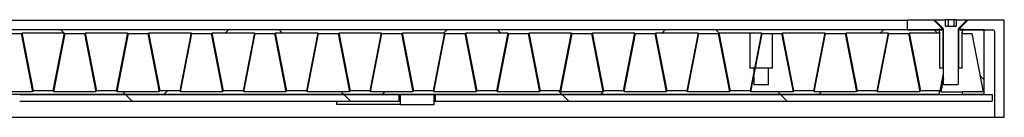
# Model space of a CAD drawing. Header units: millimetres. Extents: x 32 to 6182, y 219 to 4524.
# Tile 8 of 11: x 3834 to 4138, y 1649 to 1679. Entities that reach past the tile are written whole.
import ezdxf

# ---------------------------------------------------------------- set-up
doc = ezdxf.new("R2010")
doc.units = ezdxf.units.MM
doc.header["$LTSCALE"] = 15
doc.linetypes.add('SLD-Solido', pattern=[0])
doc.layers.add('CAMPITURE', color=9, linetype='SLD-Solido')

msp = doc.modelspace()

# ---------------------------------------------------------------- hatches: boundary and pattern name
at = {"layer": 'CAMPITURE', "true_color": 0xe1a900}
h = msp.add_hatch(dxfattribs=at)
h.set_pattern_fill('ANSI32', color=42, scale=15, angle=90, style=0)
h.paths.add_polyline_path([(4107.94, 1679.03), (4107.94, 1676.03), (4118.69, 1676.03), (4118.69, 1676.53), (4116.19, 1679.03)], flags=0)
h = msp.add_hatch(dxfattribs=at)
h.set_pattern_fill('ANSI32', color=42, scale=15, style=0)
h.paths.add_polyline_path([(4126.44, 1679.13), (4123.07, 1679.13), (4123.07, 1677.13), (4119.81, 1677.13), (4119.81, 1679.13), (4116.44, 1679.13), (4116.44, 1679.03), (4116.47, 1679.03), (4116.47, 1679.01), (4118.94, 1676.53), (4118.94, 1676.33), (4119.18, 1676.33), (4119.18, 1659.23), (4119.28, 1659.13), (4123.6, 1659.13), (4123.7, 1659.23), (4123.7, 1676.33), (4123.94, 1676.33), (4123.94, 1676.53), (4126.42, 1679.01), (4126.42, 1679.03), (4126.44, 1679.03)], flags=0)
h = msp.add_hatch(dxfattribs=at)
h.set_pattern_fill('ANSI32', color=42, scale=15, angle=90, style=0)
edge = h.paths.add_edge_path(flags=0)
edge.add_line((4134.94, 1649.03), (4137.94, 1649.03))
edge.add_line((4137.94, 1649.03), (4137.94, 1679.03))
edge.add_line((4137.94, 1679.03), (4126.69, 1679.03))
edge.add_line((4126.69, 1679.03), (4124.19, 1676.53))
edge.add_line((4124.19, 1676.53), (4124.19, 1676.03))
edge.add_line((4124.19, 1676.03), (4134.44, 1676.03))
edge.add_arc((4134.44, 1675.53), 0.5, 0, 90, ccw=False)
edge.add_line((4134.94, 1675.53), (4134.94, 1649.03))
h = msp.add_hatch(dxfattribs=at)
h.set_pattern_fill('ANSI37', color=42, scale=15, angle=2.8e-322, style=0)
h.paths.add_polyline_path([(4117.94, 1656.03), (4117.94, 1657.23), (4112.16, 1657.23), (4108.66, 1675.13), (4117.94, 1675.13), (4117.94, 1676.03), (2651.94, 1676.03), (2651.94, 1675.13), (2655.41, 1675.13), (2651.94, 1657.37), (2651.94, 1656.03)], flags=0)
h.paths.add_polyline_path([(3281.26, 1674.83), (3287.26, 1674.83), (3290.76, 1656.93), (3277.76, 1656.93)], flags=0)
h.paths.add_polyline_path([(3291.06, 1657.23), (3287.56, 1675.13), (3300.56, 1675.13), (3297.06, 1657.23)], flags=0)
h.paths.add_polyline_path([(3261.71, 1674.83), (3267.71, 1674.83), (3271.21, 1656.93), (3258.21, 1656.93)], flags=0)
h.paths.add_polyline_path([(3271.51, 1657.23), (3268.01, 1675.13), (3281.01, 1675.13), (3277.51, 1657.23)], flags=0)
h.paths.add_polyline_path([(3320.36, 1674.83), (3326.36, 1674.83), (3329.86, 1656.93), (3316.86, 1656.93)], flags=0)
h.paths.add_polyline_path([(3330.16, 1657.23), (3326.66, 1675.13), (3339.66, 1675.13), (3336.16, 1657.23)], flags=0)
h.paths.add_polyline_path([(3300.81, 1674.83), (3306.81, 1674.83), (3310.31, 1656.93), (3297.31, 1656.93)], flags=0)
h.paths.add_polyline_path([(3310.61, 1657.23), (3307.11, 1675.13), (3320.11, 1675.13), (3316.61, 1657.23)], flags=0)
h.paths.add_polyline_path([(3203.06, 1674.83), (3209.06, 1674.83), (3212.56, 1656.93), (3199.56, 1656.93)], flags=0)
h.paths.add_polyline_path([(3212.86, 1657.23), (3209.36, 1675.13), (3222.36, 1675.13), (3218.86, 1657.23)], flags=0)
h.paths.add_polyline_path([(3183.51, 1674.83), (3189.51, 1674.83), (3193.01, 1656.93), (3180.01, 1656.93)], flags=0)
h.paths.add_polyline_path([(3193.31, 1657.23), (3189.81, 1675.13), (3202.81, 1675.13), (3199.31, 1657.23)], flags=0)
h.paths.add_polyline_path([(3242.16, 1674.83), (3248.16, 1674.83), (3251.66, 1656.93), (3238.66, 1656.93)], flags=0)
h.paths.add_polyline_path([(3251.96, 1657.23), (3248.46, 1675.13), (3261.46, 1675.13), (3257.96, 1657.23)], flags=0)
h.paths.add_polyline_path([(3222.61, 1674.83), (3228.61, 1674.83), (3232.11, 1656.93), (3219.11, 1656.93)], flags=0)
h.paths.add_polyline_path([(3232.41, 1657.23), (3228.91, 1675.13), (3241.91, 1675.13), (3238.41, 1657.23)], flags=0)
h.paths.add_polyline_path([(3437.66, 1674.83), (3443.66, 1674.83), (3447.16, 1656.93), (3434.16, 1656.93)], flags=0)
h.paths.add_polyline_path([(3447.46, 1657.23), (3443.96, 1675.13), (3456.96, 1675.13), (3453.46, 1657.23)], flags=0)
h.paths.add_polyline_path([(3418.11, 1674.83), (3424.11, 1674.83), (3427.61, 1656.93), (3414.61, 1656.93)], flags=0)
h.paths.add_polyline_path([(3427.91, 1657.23), (3424.41, 1675.13), (3437.41, 1675.13), (3433.91, 1657.23)], flags=0)
h.paths.add_polyline_path([(3476.76, 1674.83), (3482.76, 1674.83), (3486.26, 1656.93), (3473.26, 1656.93)], flags=0)
h.paths.add_polyline_path([(3486.56, 1657.23), (3483.06, 1675.13), (3496.06, 1675.13), (3492.56, 1657.23)], flags=0)
h.paths.add_polyline_path([(3457.21, 1674.83), (3463.21, 1674.83), (3466.71, 1656.93), (3453.71, 1656.93)], flags=0)
h.paths.add_polyline_path([(3467.01, 1657.23), (3463.51, 1675.13), (3476.51, 1675.13), (3473.01, 1657.23)], flags=0)
h.paths.add_polyline_path([(3359.46, 1674.83), (3365.46, 1674.83), (3368.96, 1656.93), (3355.96, 1656.93)], flags=0)
h.paths.add_polyline_path([(3369.26, 1657.23), (3365.76, 1675.13), (3378.76, 1675.13), (3375.26, 1657.23)], flags=0)
h.paths.add_polyline_path([(3339.91, 1674.83), (3345.91, 1674.83), (3349.41, 1656.93), (3336.41, 1656.93)], flags=0)
h.paths.add_polyline_path([(3349.71, 1657.23), (3346.21, 1675.13), (3359.21, 1675.13), (3355.71, 1657.23)], flags=0)
h.paths.add_polyline_path([(3398.56, 1674.83), (3404.56, 1674.83), (3408.06, 1656.93), (3395.06, 1656.93)], flags=0)
h.paths.add_polyline_path([(3408.36, 1657.23), (3404.86, 1675.13), (3417.86, 1675.13), (3414.36, 1657.23)], flags=0)
h.paths.add_polyline_path([(3379.01, 1674.83), (3385.01, 1674.83), (3388.51, 1656.93), (3375.51, 1656.93)], flags=0)
h.paths.add_polyline_path([(3388.81, 1657.23), (3385.31, 1675.13), (3398.31, 1675.13), (3394.81, 1657.23)], flags=0)
h.paths.add_polyline_path([(2968.46, 1674.83), (2974.46, 1674.83), (2977.96, 1656.93), (2964.96, 1656.93)], flags=0)
h.paths.add_polyline_path([(2978.26, 1657.23), (2974.76, 1675.13), (2987.76, 1675.13), (2984.26, 1657.23)], flags=0)
h.paths.add_polyline_path([(2948.91, 1674.83), (2954.91, 1674.83), (2958.41, 1656.93), (2945.41, 1656.93)], flags=0)
h.paths.add_polyline_path([(2958.71, 1657.23), (2955.21, 1675.13), (2968.21, 1675.13), (2964.71, 1657.23)], flags=0)
h.paths.add_polyline_path([(3007.56, 1674.83), (3013.56, 1674.83), (3017.06, 1656.93), (3004.06, 1656.93)], flags=0)
h.paths.add_polyline_path([(3017.36, 1657.23), (3013.86, 1675.13), (3026.86, 1675.13), (3023.36, 1657.23)], flags=0)
h.paths.add_polyline_path([(2988.01, 1674.83), (2994.01, 1674.83), (2997.51, 1656.93), (2984.51, 1656.93)], flags=0)
h.paths.add_polyline_path([(2997.81, 1657.23), (2994.31, 1675.13), (3007.31, 1675.13), (3003.81, 1657.23)], flags=0)
h.paths.add_polyline_path([(2890.26, 1674.83), (2896.26, 1674.83), (2899.76, 1656.93), (2886.76, 1656.93)], flags=0)
h.paths.add_polyline_path([(2900.06, 1657.23), (2896.56, 1675.13), (2909.56, 1675.13), (2906.06, 1657.23)], flags=0)
h.paths.add_polyline_path([(2870.71, 1674.83), (2876.71, 1674.83), (2880.21, 1656.93), (2867.21, 1656.93)], flags=0)
h.paths.add_polyline_path([(2880.51, 1657.23), (2877.01, 1675.13), (2890.01, 1675.13), (2886.51, 1657.23)], flags=0)
h.paths.add_polyline_path([(2929.36, 1674.83), (2935.36, 1674.83), (2938.86, 1656.93), (2925.86, 1656.93)], flags=0)
h.paths.add_polyline_path([(2939.16, 1657.23), (2935.66, 1675.13), (2948.66, 1675.13), (2945.16, 1657.23)], flags=0)
h.paths.add_polyline_path([(2909.81, 1674.83), (2915.81, 1674.83), (2919.31, 1656.93), (2906.31, 1656.93)], flags=0)
h.paths.add_polyline_path([(2919.61, 1657.23), (2916.11, 1675.13), (2929.11, 1675.13), (2925.61, 1657.23)], flags=0)
h.paths.add_polyline_path([(3124.86, 1674.83), (3130.86, 1674.83), (3134.36, 1656.93), (3121.36, 1656.93)], flags=0)
h.paths.add_polyline_path([(3140.66, 1657.23), (3134.66, 1657.23), (3131.16, 1675.13), (3144.16, 1675.13)], flags=0)
h.paths.add_polyline_path([(3105.31, 1674.83), (3111.31, 1674.83), (3114.81, 1656.93), (3101.81, 1656.93)], flags=0)
h.paths.add_polyline_path([(3115.11, 1657.23), (3111.61, 1675.13), (3124.61, 1675.13), (3121.11, 1657.23)], flags=0)
h.paths.add_polyline_path([(3163.96, 1674.83), (3169.96, 1674.83), (3173.46, 1656.93), (3160.46, 1656.93)], flags=0)
h.paths.add_polyline_path([(3173.76, 1657.23), (3170.26, 1675.13), (3183.26, 1675.13), (3179.76, 1657.23)], flags=0)
h.paths.add_polyline_path([(3144.41, 1674.83), (3150.41, 1674.83), (3153.91, 1656.93), (3140.91, 1656.93)], flags=0)
h.paths.add_polyline_path([(3154.21, 1657.23), (3150.71, 1675.13), (3163.71, 1675.13), (3160.21, 1657.23)], flags=0)
h.paths.add_polyline_path([(3046.66, 1674.83), (3052.66, 1674.83), (3056.16, 1656.93), (3043.16, 1656.93)], flags=0)
h.paths.add_polyline_path([(3056.46, 1657.23), (3052.96, 1675.13), (3065.96, 1675.13), (3062.46, 1657.23)], flags=0)
h.paths.add_polyline_path([(3027.11, 1674.83), (3033.11, 1674.83), (3036.61, 1656.93), (3023.61, 1656.93)], flags=0)
h.paths.add_polyline_path([(3036.91, 1657.23), (3033.41, 1675.13), (3046.41, 1675.13), (3042.91, 1657.23)], flags=0)
h.paths.add_polyline_path([(3082.26, 1656.93), (3085.76, 1674.83), (3091.76, 1674.83), (3095.26, 1656.93)], flags=0)
h.paths.add_polyline_path([(3095.56, 1657.23), (3092.06, 1675.13), (3105.06, 1675.13), (3101.56, 1657.23)], flags=0)
h.paths.add_polyline_path([(3066.21, 1674.83), (3072.21, 1674.83), (3075.71, 1656.93), (3062.71, 1656.93)], flags=0)
h.paths.add_polyline_path([(3076.01, 1657.23), (3072.51, 1675.13), (3085.51, 1675.13), (3082.01, 1657.23)], flags=0)
h.paths.add_polyline_path([(3906.86, 1674.83), (3912.86, 1674.83), (3916.36, 1656.93), (3903.36, 1656.93)], flags=0)
h.paths.add_polyline_path([(3916.66, 1657.23), (3913.16, 1675.13), (3926.16, 1675.13), (3922.66, 1657.23)], flags=0)
h.paths.add_polyline_path([(3887.31, 1674.83), (3893.31, 1674.83), (3896.81, 1656.93), (3883.81, 1656.93)], flags=0)
h.paths.add_polyline_path([(3897.11, 1657.23), (3893.61, 1675.13), (3906.61, 1675.13), (3903.11, 1657.23)], flags=0)
h.paths.add_polyline_path([(3945.96, 1674.83), (3951.96, 1674.83), (3955.46, 1656.93), (3942.46, 1656.93)], flags=0)
h.paths.add_polyline_path([(3955.76, 1657.23), (3952.26, 1675.13), (3965.26, 1675.13), (3961.76, 1657.23)], flags=0)
h.paths.add_polyline_path([(3926.41, 1674.83), (3932.41, 1674.83), (3935.91, 1656.93), (3922.91, 1656.93)], flags=0)
h.paths.add_polyline_path([(3936.21, 1657.23), (3932.71, 1675.13), (3945.71, 1675.13), (3942.21, 1657.23)], flags=0)
h.paths.add_polyline_path([(3828.66, 1674.83), (3834.66, 1674.83), (3838.16, 1656.93), (3825.16, 1656.93)], flags=0)
h.paths.add_polyline_path([(3838.46, 1657.23), (3834.96, 1675.13), (3847.96, 1675.13), (3844.46, 1657.23)], flags=0)
h.paths.add_polyline_path([(3809.11, 1674.83), (3815.11, 1674.83), (3818.61, 1656.93), (3805.61, 1656.93)], flags=0)
h.paths.add_polyline_path([(3818.91, 1657.23), (3815.41, 1675.13), (3828.41, 1675.13), (3824.91, 1657.23)], flags=0)
h.paths.add_polyline_path([(3867.76, 1674.83), (3873.76, 1674.83), (3877.26, 1656.93), (3864.26, 1656.93)], flags=0)
h.paths.add_polyline_path([(3877.56, 1657.23), (3874.06, 1675.13), (3887.06, 1675.13), (3883.56, 1657.23)], flags=0)
h.paths.add_polyline_path([(3848.21, 1674.83), (3854.21, 1674.83), (3857.71, 1656.93), (3844.71, 1656.93)], flags=0)
h.paths.add_polyline_path([(3858.01, 1657.23), (3854.51, 1675.13), (3867.51, 1675.13), (3864.01, 1657.23)], flags=0)
h.paths.add_polyline_path([(4059.76, 1656.93), (4063.26, 1674.83), (4069.26, 1674.83), (4072.76, 1656.93)], flags=0)
h.paths.add_polyline_path([(4073.06, 1657.23), (4069.56, 1675.13), (4082.56, 1675.13), (4079.06, 1657.23)], flags=0)
h.paths.add_polyline_path([(4043.71, 1674.83), (4049.71, 1674.83), (4053.21, 1656.93), (4040.21, 1656.93)], flags=0)
h.paths.add_polyline_path([(4050.01, 1675.13), (4063.01, 1675.13), (4059.51, 1657.23), (4053.51, 1657.23)], flags=0)
h.paths.add_polyline_path([(4102.36, 1674.83), (4108.36, 1674.83), (4111.86, 1656.93), (4098.86, 1656.93)], flags=0)
h.paths.add_polyline_path([(4082.81, 1674.83), (4088.81, 1674.83), (4092.31, 1656.93), (4079.31, 1656.93)], flags=0)
h.paths.add_polyline_path([(4092.61, 1657.23), (4089.11, 1675.13), (4102.11, 1675.13), (4098.61, 1657.23)], flags=0)
h.paths.add_polyline_path([(3985.06, 1674.83), (3991.06, 1674.83), (3994.56, 1656.93), (3981.56, 1656.93)], flags=0)
h.paths.add_polyline_path([(3994.86, 1657.23), (3991.36, 1675.13), (4004.36, 1675.13), (4000.86, 1657.23)], flags=0)
h.paths.add_polyline_path([(3965.51, 1674.83), (3971.51, 1674.83), (3975.01, 1656.93), (3962.01, 1656.93)], flags=0)
h.paths.add_polyline_path([(3975.31, 1657.23), (3971.81, 1675.13), (3984.81, 1675.13), (3981.31, 1657.23)], flags=0)
h.paths.add_polyline_path([(4024.16, 1674.83), (4030.16, 1674.83), (4033.66, 1656.93), (4020.66, 1656.93)], flags=0)
h.paths.add_polyline_path([(4033.96, 1657.23), (4030.46, 1675.13), (4043.46, 1675.13), (4039.96, 1657.23)], flags=0)
h.paths.add_polyline_path([(4004.61, 1674.83), (4010.61, 1674.83), (4014.11, 1656.93), (4001.11, 1656.93)], flags=0)
h.paths.add_polyline_path([(4014.41, 1657.23), (4010.91, 1675.13), (4023.91, 1675.13), (4020.41, 1657.23)], flags=0)
h.paths.add_polyline_path([(3594.06, 1674.83), (3600.06, 1674.83), (3603.56, 1656.93), (3590.56, 1656.93)], flags=0)
h.paths.add_polyline_path([(3603.86, 1657.23), (3600.36, 1675.13), (3613.36, 1675.13), (3609.86, 1657.23)], flags=0)
h.paths.add_polyline_path([(3574.51, 1674.83), (3580.51, 1674.83), (3584.01, 1656.93), (3571.01, 1656.93)], flags=0)
h.paths.add_polyline_path([(3584.31, 1657.23), (3580.81, 1675.13), (3593.81, 1675.13), (3590.31, 1657.23)], flags=0)
h.paths.add_polyline_path([(3633.16, 1674.83), (3639.16, 1674.83), (3642.66, 1656.93), (3629.66, 1656.93)], flags=0)
h.paths.add_polyline_path([(3642.96, 1657.23), (3639.46, 1675.13), (3652.46, 1675.13), (3648.96, 1657.23)], flags=0)
h.paths.add_polyline_path([(3613.61, 1674.83), (3619.61, 1674.83), (3623.11, 1656.93), (3610.11, 1656.93)], flags=0)
h.paths.add_polyline_path([(3623.41, 1657.23), (3619.91, 1675.13), (3632.91, 1675.13), (3629.41, 1657.23)], flags=0)
h.paths.add_polyline_path([(3515.86, 1674.83), (3521.86, 1674.83), (3525.36, 1656.93), (3512.36, 1656.93)], flags=0)
h.paths.add_polyline_path([(3525.66, 1657.23), (3522.16, 1675.13), (3535.16, 1675.13), (3531.66, 1657.23)], flags=0)
h.paths.add_polyline_path([(3496.31, 1674.83), (3502.31, 1674.83), (3505.81, 1656.93), (3492.81, 1656.93)], flags=0)
h.paths.add_polyline_path([(3506.11, 1657.23), (3502.61, 1675.13), (3515.61, 1675.13), (3512.11, 1657.23)], flags=0)
h.paths.add_polyline_path([(3554.96, 1674.83), (3560.96, 1674.83), (3564.46, 1656.93), (3551.46, 1656.93)], flags=0)
h.paths.add_polyline_path([(3564.76, 1657.23), (3561.26, 1675.13), (3574.26, 1675.13), (3570.76, 1657.23)], flags=0)
h.paths.add_polyline_path([(3531.91, 1656.93), (3535.41, 1674.83), (3541.41, 1674.83), (3544.91, 1656.93)], flags=0)
h.paths.add_polyline_path([(3545.21, 1657.23), (3541.71, 1675.13), (3554.71, 1675.13), (3551.21, 1657.23)], flags=0)
h.paths.add_polyline_path([(3750.46, 1674.83), (3756.46, 1674.83), (3759.96, 1656.93), (3746.96, 1656.93)], flags=0)
h.paths.add_polyline_path([(3760.26, 1657.23), (3756.76, 1675.13), (3769.76, 1675.13), (3766.26, 1657.23)], flags=0)
h.paths.add_polyline_path([(3730.91, 1674.83), (3736.91, 1674.83), (3740.41, 1656.93), (3727.41, 1656.93)], flags=0)
h.paths.add_polyline_path([(3740.71, 1657.23), (3737.21, 1675.13), (3750.21, 1675.13), (3746.71, 1657.23)], flags=0)
h.paths.add_polyline_path([(3789.56, 1674.83), (3795.56, 1674.83), (3799.06, 1656.93), (3786.06, 1656.93)], flags=0)
h.paths.add_polyline_path([(3799.36, 1657.23), (3795.86, 1675.13), (3808.86, 1675.13), (3805.36, 1657.23)], flags=0)
h.paths.add_polyline_path([(3770.01, 1674.83), (3776.01, 1674.83), (3779.51, 1656.93), (3766.51, 1656.93)], flags=0)
h.paths.add_polyline_path([(3779.81, 1657.23), (3776.31, 1675.13), (3789.31, 1675.13), (3785.81, 1657.23)], flags=0)
h.paths.add_polyline_path([(3672.26, 1674.83), (3678.26, 1674.83), (3681.76, 1656.93), (3668.76, 1656.93)], flags=0)
h.paths.add_polyline_path([(3682.06, 1657.23), (3678.56, 1675.13), (3691.56, 1675.13), (3688.06, 1657.23)], flags=0)
h.paths.add_polyline_path([(3652.71, 1674.83), (3658.71, 1674.83), (3662.21, 1656.93), (3649.21, 1656.93)], flags=0)
h.paths.add_polyline_path([(3662.51, 1657.23), (3659.01, 1675.13), (3672.01, 1675.13), (3668.51, 1657.23)], flags=0)
h.paths.add_polyline_path([(3711.36, 1674.83), (3717.36, 1674.83), (3720.86, 1656.93), (3707.86, 1656.93)], flags=0)
h.paths.add_polyline_path([(3721.16, 1657.23), (3717.66, 1675.13), (3730.66, 1675.13), (3727.16, 1657.23)], flags=0)
h.paths.add_polyline_path([(3691.81, 1674.83), (3697.81, 1674.83), (3701.31, 1656.93), (3688.31, 1656.93)], flags=0)
h.paths.add_polyline_path([(3701.61, 1657.23), (3698.11, 1675.13), (3711.11, 1675.13), (3707.61, 1657.23)], flags=0)
h.paths.add_polyline_path([(2655.66, 1674.83), (2661.66, 1674.83), (2665.16, 1656.93), (2652.16, 1656.93)], flags=0)
h.paths.add_polyline_path([(2665.46, 1657.23), (2661.96, 1675.13), (2674.96, 1675.13), (2671.46, 1657.23)], flags=0)
h.paths.add_polyline_path([(2694.76, 1674.83), (2700.76, 1674.83), (2704.26, 1656.93), (2691.26, 1656.93)], flags=0)
h.paths.add_polyline_path([(2704.56, 1657.23), (2701.06, 1675.13), (2714.06, 1675.13), (2710.56, 1657.23)], flags=0)
h.paths.add_polyline_path([(2675.21, 1674.83), (2681.21, 1674.83), (2684.71, 1656.93), (2671.71, 1656.93)], flags=0)
h.paths.add_polyline_path([(2685.01, 1657.23), (2681.51, 1675.13), (2694.51, 1675.13), (2691.01, 1657.23)], flags=0)
h.paths.add_polyline_path([(2812.06, 1674.83), (2818.06, 1674.83), (2821.56, 1656.93), (2808.56, 1656.93)], flags=0)
h.paths.add_polyline_path([(2821.86, 1657.23), (2818.36, 1675.13), (2831.36, 1675.13), (2827.86, 1657.23)], flags=0)
h.paths.add_polyline_path([(2792.51, 1674.83), (2798.51, 1674.83), (2802.01, 1656.93), (2789.01, 1656.93)], flags=0)
h.paths.add_polyline_path([(2802.31, 1657.23), (2798.81, 1675.13), (2811.81, 1675.13), (2808.31, 1657.23)], flags=0)
h.paths.add_polyline_path([(2851.16, 1674.83), (2857.16, 1674.83), (2860.66, 1656.93), (2847.66, 1656.93)], flags=0)
h.paths.add_polyline_path([(2860.96, 1657.23), (2857.46, 1675.13), (2870.46, 1675.13), (2866.96, 1657.23)], flags=0)
h.paths.add_polyline_path([(2831.61, 1674.83), (2837.61, 1674.83), (2841.11, 1656.93), (2828.11, 1656.93)], flags=0)
h.paths.add_polyline_path([(2841.41, 1657.23), (2837.91, 1675.13), (2850.91, 1675.13), (2847.41, 1657.23)], flags=0)
h.paths.add_polyline_path([(2733.86, 1674.83), (2739.86, 1674.83), (2743.36, 1656.93), (2730.36, 1656.93)], flags=0)
h.paths.add_polyline_path([(2743.66, 1657.23), (2740.16, 1675.13), (2753.16, 1675.13), (2749.66, 1657.23)], flags=0)
h.paths.add_polyline_path([(2714.31, 1674.83), (2720.31, 1674.83), (2723.81, 1656.93), (2710.81, 1656.93)], flags=0)
h.paths.add_polyline_path([(2724.11, 1657.23), (2720.61, 1675.13), (2733.61, 1675.13), (2730.11, 1657.23)], flags=0)
h.paths.add_polyline_path([(2772.96, 1674.83), (2778.96, 1674.83), (2782.46, 1656.93), (2769.46, 1656.93)], flags=0)
h.paths.add_polyline_path([(2782.76, 1657.23), (2779.26, 1675.13), (2792.26, 1675.13), (2788.76, 1657.23)], flags=0)
h.paths.add_polyline_path([(2753.41, 1674.83), (2759.41, 1674.83), (2762.91, 1656.93), (2749.91, 1656.93)], flags=0)
h.paths.add_polyline_path([(2763.21, 1657.23), (2759.71, 1675.13), (2772.71, 1675.13), (2769.21, 1657.23)], flags=0)
h = msp.add_hatch(dxfattribs=at)
h.set_pattern_fill('ANSI32', color=42, scale=15, style=0)
edge = h.paths.add_edge_path(flags=0)
edge.add_line((4118.94, 1664.23), (4118.94, 1676.13))
edge.add_line((4118.94, 1676.13), (4117.44, 1676.13))
edge.add_line((4117.44, 1676.13), (4117.44, 1676.03))
edge.add_arc((4117.14, 1675.29), 0.8, 0, 67.9757, ccw=False)
edge.add_line((4117.94, 1675.29), (4117.94, 1664.33))
edge.add_arc((4118.04, 1664.33), 0.1, 180, 270)
edge.add_line((4118.04, 1664.23), (4118.94, 1664.23))
h = msp.add_hatch(dxfattribs=at)
h.set_pattern_fill('ANSI32', color=42, scale=15, style=0)
edge = h.paths.add_edge_path(flags=0)
edge.add_line((4123.94, 1676.13), (4123.94, 1664.23))
edge.add_line((4123.94, 1664.23), (4124.84, 1664.23))
edge.add_arc((4124.84, 1664.33), 0.1, 270, 360)
edge.add_line((4124.94, 1664.33), (4124.94, 1675.29))
edge.add_arc((4125.74, 1675.29), 0.8, 112.0243, 180, ccw=False)
edge.add_line((4125.44, 1676.03), (4125.44, 1676.13))
edge.add_line((4125.44, 1676.13), (4123.94, 1676.13))
h = msp.add_hatch(dxfattribs=at)
h.set_pattern_fill('ANSI37', color=42, scale=15, angle=2.8e-322, style=0)
h.paths.add_polyline_path([(4131.71, 1676.03), (4124.94, 1676.03), (4124.94, 1674.83), (4127.91, 1674.83), (4131.41, 1656.93), (4124.94, 1656.93), (4124.94, 1656.03), (4131.71, 1656.03)], flags=0)
h = msp.add_hatch(dxfattribs=at)
h.set_pattern_fill('ANSI31', color=42, scale=15, angle=90, style=0)
h.paths.add_polyline_path([(3834.21, 1654.03), (3951.27, 1654.03), (3951.27, 1656.03), (3834.21, 1656.03)], flags=0)
h = msp.add_hatch(dxfattribs=at)
h.set_pattern_fill('ANSI31', color=42, scale=15, angle=90, style=0)
h.paths.add_polyline_path([(3951.53, 1656.03), (3951.53, 1653.03), (3962.07, 1653.03), (3962.07, 1656.03)], flags=0)
h = msp.add_hatch(dxfattribs=at)
h.set_pattern_fill('ANSI31', color=42, scale=15, angle=90, style=0)
h.paths.add_polyline_path([(4134.21, 1656.03), (3962.33, 1656.03), (3962.33, 1654.03), (4134.21, 1654.03)], flags=0)

# ---------------------------------------------------------------- linework, layer by layer
for p, q in [((2661.94, 1679.03), (4107.94, 1679.03)), ((4116.19, 1679.03), (4107.94, 1679.03)), ((4107.94, 1679.03), (4107.94, 1676.03)), ((4116.19, 1679.03), (4118.69, 1676.53)), ((4116.19, 1679.03), (4116.44, 1679.03)), ((4116.44, 1679.13), (4116.44, 1679.03)), ((4116.44, 1679.13), (4119.81, 1679.13)), ((4116.44, 1679.03), (4116.47, 1679.03)), ((4116.47, 1679.03), (4116.47, 1679.01)), ((4118.94, 1676.53), (4116.47, 1679.01)), ((4119.81, 1677.13), (4119.81, 1679.13)), ((4120.77, 1679.13), (4119.81, 1679.13)), ((4119.81, 1677.13), (4123.07, 1677.13)), ((4120.77, 1677.13), (4120.77, 1679.13)), ((4122.49, 1679.13), (4120.77, 1679.13)), ((4122.49, 1677.13), (4122.49, 1679.13)), ((4123.07, 1679.13), (4122.49, 1679.13)), ((4123.07, 1679.13), (4123.07, 1677.13)), ((4123.07, 1679.13), (4126.44, 1679.13)), ((4126.42, 1679.01), (4123.94, 1676.53)), ((4124.19, 1676.53), (4126.69, 1679.03)), ((4126.42, 1679.03), (4126.44, 1679.03)), ((4126.42, 1679.01), (4126.42, 1679.03)), ((4126.42, 1679.03), (4126.69, 1679.03)), ((4126.44, 1679.03), (4126.44, 1679.13)), ((4137.94, 1679.03), (4126.69, 1679.03)), ((4137.94, 1649.03), (4137.94, 1679.03)), ((4117.94, 1676.03), (2651.94, 1676.03)), ((3828.66, 1674.83), (3834.66, 1674.83)), ((3834.66, 1674.83), (3838.16, 1656.93)), ((3834.96, 1675.13), (3847.96, 1675.13)), ((3838.46, 1657.23), (3834.96, 1675.13)), ((3847.96, 1675.13), (3844.46, 1657.23)), ((3844.71, 1656.93), (3848.21, 1674.83)), ((3848.21, 1674.83), (3854.21, 1674.83)), ((3854.21, 1674.83), (3857.71, 1656.93)), ((3854.51, 1675.13), (3867.51, 1675.13)), ((3858.01, 1657.23), (3854.51, 1675.13)), ((3867.51, 1675.13), (3864.01, 1657.23)), ((3864.26, 1656.93), (3867.76, 1674.83)), ((3867.76, 1674.83), (3873.76, 1674.83)), ((3873.76, 1674.83), (3877.26, 1656.93)), ((3874.06, 1675.13), (3887.06, 1675.13)), ((3877.56, 1657.23), (3874.06, 1675.13)), ((3887.06, 1675.13), (3883.56, 1657.23)), ((3883.81, 1656.93), (3887.31, 1674.83)), ((3887.31, 1674.83), (3893.31, 1674.83)), ((3893.31, 1674.83), (3896.81, 1656.93)), ((3893.61, 1675.13), (3906.61, 1675.13)), ((3897.11, 1657.23), (3893.61, 1675.13)), ((3906.61, 1675.13), (3903.11, 1657.23)), ((3903.36, 1656.93), (3906.86, 1674.83)), ((3906.86, 1674.83), (3912.86, 1674.83)), ((3912.86, 1674.83), (3916.36, 1656.93)), ((3913.16, 1675.13), (3926.16, 1675.13)), ((3916.66, 1657.23), (3913.16, 1675.13)), ((3926.16, 1675.13), (3922.66, 1657.23)), ((3922.91, 1656.93), (3926.41, 1674.83)), ((3926.41, 1674.83), (3932.41, 1674.83)), ((3932.41, 1674.83), (3935.91, 1656.93)), ((3932.71, 1675.13), (3945.71, 1675.13)), ((3936.21, 1657.23), (3932.71, 1675.13)), ((3945.71, 1675.13), (3942.21, 1657.23)), ((3942.46, 1656.93), (3945.96, 1674.83)), ((3945.96, 1674.83), (3951.96, 1674.83)), ((3951.96, 1674.83), (3955.46, 1656.93)), ((3952.26, 1675.13), (3965.26, 1675.13)), ((3955.76, 1657.23), (3952.26, 1675.13)), ((3965.26, 1675.13), (3961.76, 1657.23)), ((3962.01, 1656.93), (3965.51, 1674.83)), ((3965.51, 1674.83), (3971.51, 1674.83)), ((3971.51, 1674.83), (3975.01, 1656.93)), ((3971.81, 1675.13), (3984.81, 1675.13)), ((3975.31, 1657.23), (3971.81, 1675.13)), ((3984.81, 1675.13), (3981.31, 1657.23)), ((3981.56, 1656.93), (3985.06, 1674.83)), ((3985.06, 1674.83), (3991.06, 1674.83)), ((3991.06, 1674.83), (3994.56, 1656.93)), ((3991.36, 1675.13), (4004.36, 1675.13)), ((3994.86, 1657.23), (3991.36, 1675.13)), ((4004.36, 1675.13), (4000.86, 1657.23)), ((4001.11, 1656.93), (4004.61, 1674.83)), ((4004.61, 1674.83), (4010.61, 1674.83)), ((4010.61, 1674.83), (4014.11, 1656.93)), ((4010.91, 1675.13), (4023.91, 1675.13)), ((4014.41, 1657.23), (4010.91, 1675.13)), ((4023.91, 1675.13), (4020.41, 1657.23)), ((4020.66, 1656.93), (4024.16, 1674.83)), ((4024.16, 1674.83), (4030.16, 1674.83)), ((4030.16, 1674.83), (4033.66, 1656.93)), ((4030.46, 1675.13), (4043.46, 1675.13)), ((4033.96, 1657.23), (4030.46, 1675.13)), ((4043.46, 1675.13), (4039.96, 1657.23)), ((4040.21, 1656.93), (4043.71, 1674.83)), ((4043.71, 1674.83), (4049.71, 1674.83)), ((4049.71, 1674.83), (4053.21, 1656.93)), ((4053.51, 1657.23), (4050.01, 1675.13)), ((4050.01, 1675.13), (4063.01, 1675.13)), ((4059.44, 1675.13), (4059.44, 1664.33)), ((4063.01, 1675.13), (4059.51, 1657.23)), ((4059.76, 1656.93), (4063.26, 1674.83)), ((4063.26, 1674.83), (4069.26, 1674.83)), ((4066.44, 1664.33), (4066.44, 1674.83)), ((4069.26, 1674.83), (4072.76, 1656.93)), ((4069.56, 1675.13), (4082.56, 1675.13)), ((4073.06, 1657.23), (4069.56, 1675.13)), ((4082.56, 1675.13), (4079.06, 1657.23)), ((4079.31, 1656.93), (4082.81, 1674.83)), ((4082.81, 1674.83), (4088.81, 1674.83)), ((4088.81, 1674.83), (4092.31, 1656.93)), ((4089.11, 1675.13), (4102.11, 1675.13)), ((4092.61, 1657.23), (4089.11, 1675.13)), ((4102.11, 1675.13), (4098.61, 1657.23)), ((4098.86, 1656.93), (4102.36, 1674.83)), ((4102.36, 1674.83), (4108.36, 1674.83)), ((4107.94, 1676.03), (4118.69, 1676.03)), ((4108.36, 1674.83), (4111.86, 1656.93)), ((4108.66, 1675.13), (4117.94, 1675.13)), ((4112.16, 1657.23), (4108.66, 1675.13)), ((4117.44, 1676.13), (4117.44, 1676.03)), ((4118.94, 1676.13), (4117.44, 1676.13)), ((4117.94, 1675.13), (4117.94, 1676.03)), ((4117.94, 1675.29), (4117.94, 1664.33)), ((4118.69, 1676.03), (4118.69, 1676.53)), ((4118.94, 1676.53), (4118.69, 1676.53)), ((4118.94, 1676.53), (4118.94, 1676.33)), ((4119.18, 1676.33), (4118.94, 1676.33)), ((4118.94, 1676.13), (4118.94, 1664.23)), ((4118.94, 1676.13), (4119.18, 1676.13)), ((4119.18, 1659.23), (4119.18, 1676.33)), ((4123.94, 1676.33), (4123.7, 1676.33)), ((4123.7, 1676.33), (4123.7, 1659.23)), ((4123.7, 1676.13), (4123.94, 1676.13)), ((4123.94, 1676.33), (4123.94, 1676.53)), ((4124.19, 1676.53), (4123.94, 1676.53)), ((4123.94, 1664.23), (4123.94, 1676.13)), ((4125.44, 1676.13), (4123.94, 1676.13)), ((4124.19, 1676.53), (4124.19, 1676.03)), ((4124.19, 1676.03), (4134.44, 1676.03)), ((4124.94, 1676.03), (4124.94, 1674.83)), ((4131.71, 1676.03), (4124.94, 1676.03)), ((4124.94, 1664.33), (4124.94, 1675.29)), ((4124.94, 1674.83), (4127.91, 1674.83)), ((4125.44, 1676.03), (4125.44, 1676.13)), ((4127.91, 1674.83), (4131.41, 1656.93)), ((4131.71, 1656.03), (4131.71, 1676.03)), ((4134.94, 1675.53), (4134.94, 1649.03)), ((4060.88, 1664.23), (4059.54, 1664.23)), ((4060.68, 1664.23), (4060.68, 1663.18)), ((4060.68, 1661.62), (4060.68, 1659.13)), ((4066.34, 1664.23), (4061.19, 1664.23)), ((4065.2, 1659.13), (4065.2, 1664.23)), ((4118.94, 1664.23), (4118.04, 1664.23)), ((4118.16, 1657.23), (4119.18, 1662.42)), ((4118.94, 1664.23), (4119.18, 1664.23)), ((4123.7, 1664.23), (4123.94, 1664.23)), ((4124.84, 1664.23), (4123.94, 1664.23)), ((4060.68, 1659.13), (4060.78, 1659.03)), ((4060.68, 1659.13), (4065.2, 1659.13)), ((4060.8, 1659.03), (4060.78, 1659.03)), ((4065.1, 1659.03), (4060.8, 1659.03)), ((4065.1, 1659.03), (4065.2, 1659.13)), ((4119.18, 1660.85), (4118.41, 1656.93)), ((4119.28, 1659.13), (4119.18, 1659.23)), ((4119.28, 1659.13), (4123.6, 1659.13)), ((4123.7, 1659.23), (4123.6, 1659.13)), ((4117.94, 1656.03), (2651.94, 1656.03)), ((3838.16, 1656.93), (3825.16, 1656.93)), ((3834.21, 1656.03), (3951.27, 1656.03)), ((3844.46, 1657.23), (3838.46, 1657.23)), ((3857.71, 1656.93), (3844.71, 1656.93)), ((3864.01, 1657.23), (3858.01, 1657.23)), ((3877.26, 1656.93), (3864.26, 1656.93)), ((3883.56, 1657.23), (3877.56, 1657.23)), ((3896.81, 1656.93), (3883.81, 1656.93)), ((3903.11, 1657.23), (3897.11, 1657.23)), ((3916.36, 1656.93), (3903.36, 1656.93)), ((3922.66, 1657.23), (3916.66, 1657.23)), ((3935.91, 1656.93), (3922.91, 1656.93)), ((3942.21, 1657.23), (3936.21, 1657.23)), ((3955.46, 1656.93), (3942.46, 1656.93)), ((3951.27, 1654.03), (3951.27, 1656.03)), ((3951.53, 1656.03), (3962.07, 1656.03)), ((3951.53, 1656.03), (3951.53, 1653.03)), ((3961.76, 1657.23), (3955.76, 1657.23)), ((3975.01, 1656.93), (3962.01, 1656.93)), ((3962.07, 1653.03), (3962.07, 1656.03)), ((3962.33, 1656.03), (3962.33, 1654.03)), ((3962.33, 1656.03), (4134.21, 1656.03)), ((3981.31, 1657.23), (3975.31, 1657.23)), ((3994.56, 1656.93), (3981.56, 1656.93)), ((4000.86, 1657.23), (3994.86, 1657.23)), ((4014.11, 1656.93), (4001.11, 1656.93)), ((4020.41, 1657.23), (4014.41, 1657.23)), ((4033.66, 1656.93), (4020.66, 1656.93)), ((4039.96, 1657.23), (4033.96, 1657.23)), ((4053.21, 1656.93), (4040.21, 1656.93)), ((4059.51, 1657.23), (4053.51, 1657.23)), ((4072.76, 1656.93), (4059.76, 1656.93)), ((4079.06, 1657.23), (4073.06, 1657.23)), ((4092.31, 1656.93), (4079.31, 1656.93)), ((4098.61, 1657.23), (4092.61, 1657.23)), ((4111.86, 1656.93), (4098.86, 1656.93)), ((4117.94, 1657.23), (4112.16, 1657.23)), ((4117.94, 1656.03), (4117.94, 1657.23)), ((4117.94, 1657.23), (4118.16, 1657.23)), ((4118.41, 1656.93), (4124.94, 1656.93)), ((4124.94, 1656.93), (4124.94, 1656.03)), ((4131.41, 1656.93), (4124.94, 1656.93)), ((4131.71, 1656.03), (4124.94, 1656.03)), ((4134.21, 1656.03), (4134.21, 1654.03)), ((3834.21, 1654.03), (3951.27, 1654.03)), ((3932.06, 1653.03), (3932.06, 1654.03)), ((3951.53, 1653.03), (3932.06, 1653.03)), ((3951.53, 1653.03), (3962.07, 1653.03)), ((3962.07, 1654.03), (3962.33, 1654.03)), ((3962.33, 1654.03), (4134.21, 1654.03)), ((2634.94, 1649.03), (4134.94, 1649.03)), ((4134.94, 1649.03), (4137.94, 1649.03))]:
    msp.add_line(p, q)
for centre, radius, start, end in [((4117.14, 1675.29), 0.8, 0, 67.9757), ((4125.74, 1675.29), 0.8, 112.0243, 180), ((4134.44, 1675.53), 0.5, 0, 90), ((4059.54, 1664.33), 0.1, 180, 270), ((4066.34, 1664.33), 0.1, 270, 360), ((4118.04, 1664.33), 0.1, 180, 270), ((4124.84, 1664.33), 0.1, 270, 0)]:
    msp.add_arc(centre, radius, start, end)

doc.saveas('drawing.dxf')
